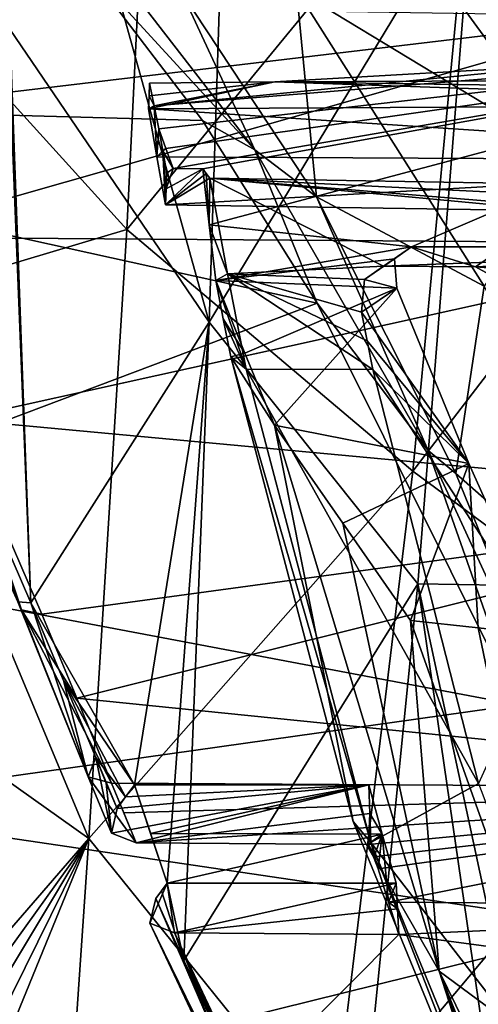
# Model space of a CAD drawing. Header units: metres. Extents: x -150 to 307, y -550 to 84.
# Tile 244 of 256: x 165 to 170, y -34 to -24. Entities that reach past the tile are written whole.
import ezdxf

# ---------------------------------------------------------------- set-up
doc = ezdxf.new("R2010")
doc.units = ezdxf.units.M
doc.layers.add('solid_26006363', color=7, linetype='CONTINUOUS')

msp = doc.modelspace()

# ---------------------------------------------------------------- linework, layer by layer
at = {"layer": 'solid_26006363'}
for points in [[(167.014114, -26.969919, 882.157043), (164.871506, -23.824242, 880.163391), (164.741058, -18.820684, 881.336853)], [(167.23204, -20.177925, 884.057129), (167.014114, -26.969919, 882.157043), (164.741058, -18.820684, 881.336853)], [(163.255127, -22.806047, 881.68866), (166.129562, -25.974075, 884.573669), (166.449387, -19.459301, 886.386536)], [(166.449387, -19.459301, 886.386536), (166.129562, -25.974075, 884.573669), (169.878113, -21.409122, 889.902466)], [(169.84819, -22.285627, 886.676819), (167.014114, -26.969919, 882.157043), (167.23204, -20.177925, 884.057129)], [(158.187332, -24.567184, 870.199524), (154.677902, -21.196638, 865.759644), (165.5914, -23.034588, 860.244324)], [(166.129562, -25.974075, 884.573669), (169.200745, -28.567993, 887.69812), (169.878113, -21.409122, 889.902466)], [(169.878113, -21.409122, 889.902466), (169.200745, -28.567993, 887.69812), (173.329651, -23.184841, 893.340881)], [(169.84819, -22.285627, 886.676819), (169.251495, -29.778828, 884.29541), (167.014114, -26.969919, 882.157043)], [(167.949356, -23.404787, 860.868408), (168.779633, -22.27528, 860.285583), (170.906738, -25.196049, 862.530945)], [(170.906738, -25.196049, 862.530945), (168.779633, -22.27528, 860.285583), (171.178497, -23.023092, 861.427002)], [(171.8927, -29.823261, 887.45752), (169.251495, -29.778828, 884.29541), (169.84819, -22.285627, 886.676819)], [(172.68573, -22.335524, 889.833557), (171.8927, -29.823261, 887.45752), (169.84819, -22.285627, 886.676819)], [(165.447495, -22.458292, 859.398071), (167.501785, -25.121672, 862.137146), (165.5914, -23.034588, 860.244324)], [(166.723877, -23.437567, 860.581909), (167.501785, -25.121672, 862.137146), (165.447495, -22.458292, 859.398071)], [(163.255127, -22.806047, 881.68866), (163.333221, -26.809498, 880.559326), (166.129562, -25.974075, 884.573669)], [(158.187332, -24.567184, 870.199524), (165.5914, -23.034588, 860.244324), (166.941742, -24.806753, 862.045105)], [(167.501785, -25.121672, 862.137146), (166.941742, -24.806753, 862.045105), (165.5914, -23.034588, 860.244324)], [(169.200745, -28.567993, 887.69812), (172.38295, -30.924374, 890.838379), (173.329651, -23.184841, 893.340881)], [(167.949356, -23.404787, 860.868408), (168.163361, -25.625727, 862.518066), (166.723877, -23.437567, 860.581909)], [(166.723877, -23.437567, 860.581909), (168.163361, -25.625727, 862.518066), (167.501785, -25.121672, 862.137146)], [(169.965714, -26.585455, 863.220947), (168.163361, -25.625727, 862.518066), (167.949356, -23.404787, 860.868408)], [(169.965714, -26.585455, 863.220947), (167.949356, -23.404787, 860.868408), (170.906738, -25.196049, 862.530945)], [(162.068726, -23.537817, 874.71814), (162.732986, -24.756271, 875.288391), (171.698212, -23.687649, 863.841064)], [(162.732986, -24.756271, 875.288391), (163.394318, -26.058552, 875.831421), (171.698212, -23.687649, 863.841064)], [(163.394318, -26.058552, 875.831421), (172.860809, -26.125355, 865.047607), (171.698212, -23.687649, 863.841064)], [(164.192017, -27.887949, 877.675537), (164.850281, -23.80484, 880.140137), (165.100174, -29.980978, 878.399719)], [(164.850281, -23.80484, 880.140137), (164.871506, -23.824242, 880.163391), (165.100174, -29.980978, 878.399719)], [(167.014114, -26.969919, 882.157043), (165.100174, -29.980978, 878.399719), (164.871506, -23.824242, 880.163391)], [(166.422577, -24.648827, 876.933472), (174.196747, -24.015139, 867.759583), (170.956604, -24.203173, 871.527771)], [(166.422577, -24.648827, 876.933472), (166.471786, -24.893564, 877.055237), (174.196747, -24.015139, 867.759583)], [(166.471786, -24.893564, 877.055237), (166.549454, -25.107307, 877.124451), (174.196747, -24.015139, 867.759583)], [(166.549454, -25.107307, 877.124451), (166.627762, -25.320618, 877.194214), (174.196747, -24.015139, 867.759583)], [(166.627762, -25.320618, 877.194214), (166.94426, -25.323576, 876.841248), (174.196747, -24.015139, 867.759583)], [(167.01413, -25.925585, 877.216919), (174.196747, -24.015139, 867.759583), (166.94426, -25.323576, 876.841248)], [(167.01413, -25.925585, 877.216919), (169.186264, -26.161028, 874.960205), (174.196747, -24.015139, 867.759583)], [(169.186264, -26.161028, 874.960205), (170.184113, -26.161028, 873.84021), (174.196747, -24.015139, 867.759583)], [(170.956604, -24.203173, 871.527771), (167.718933, -24.39085, 875.294128), (166.422577, -24.648827, 876.933472)], [(175.308105, -24.357418, 866.609314), (167.718933, -24.39085, 875.294128), (170.956604, -24.203173, 871.527771)], [(166.361572, -24.681192, 876.001221), (167.718933, -24.39085, 875.294128), (174.786469, -24.633522, 866.391357)], [(166.361572, -24.681192, 876.001221), (166.367691, -24.542397, 876.407166), (167.718933, -24.39085, 875.294128)], [(166.367691, -24.542397, 876.407166), (166.37384, -24.403591, 876.81311), (167.718933, -24.39085, 875.294128)], [(166.367691, -24.542397, 876.407166), (166.422577, -24.648827, 876.933472), (166.37384, -24.403591, 876.81311)], [(166.37384, -24.403591, 876.81311), (166.422577, -24.648827, 876.933472), (167.718933, -24.39085, 875.294128)], [(175.045303, -24.496441, 866.499756), (167.718933, -24.39085, 875.294128), (175.308105, -24.357418, 866.609314)], [(174.786469, -24.633522, 866.391357), (167.718933, -24.39085, 875.294128), (175.045303, -24.496441, 866.499756)], [(158.187332, -24.567184, 870.199524), (166.941742, -24.806753, 862.045105), (168.171616, -26.766224, 863.579529)], [(161.273834, -29.366701, 873.796509), (158.187332, -24.567184, 870.199524), (168.171616, -26.766224, 863.579529)], [(166.361572, -24.681192, 876.001221), (166.422577, -24.648827, 876.933472), (166.367691, -24.542397, 876.407166)], [(174.871033, -25.236914, 866.510925), (166.361572, -24.681192, 876.001221), (174.786469, -24.633522, 866.391357)], [(166.452591, -25.195719, 876.082275), (166.422577, -24.648827, 876.933472), (166.361572, -24.681192, 876.001221)], [(174.871033, -25.236914, 866.510925), (166.452591, -25.195719, 876.082275), (166.361572, -24.681192, 876.001221)], [(166.452591, -25.195719, 876.082275), (166.471786, -24.893564, 877.055237), (166.422577, -24.648827, 876.933472)], [(167.501785, -25.121672, 862.137146), (168.171616, -26.766224, 863.579529), (166.941742, -24.806753, 862.045105)], [(166.452591, -25.195719, 876.082275), (166.514297, -25.131441, 877.09314), (166.471786, -24.893564, 877.055237)], [(166.514297, -25.131441, 877.09314), (166.549454, -25.107307, 877.124451), (166.471786, -24.893564, 877.055237)], [(166.452591, -25.195719, 876.082275), (166.545486, -25.709642, 876.165039), (166.514297, -25.131441, 877.09314)], [(166.514297, -25.131441, 877.09314), (166.627762, -25.320618, 877.194214), (166.549454, -25.107307, 877.124451)], [(166.514297, -25.131441, 877.09314), (166.557205, -25.369184, 877.131348), (166.627762, -25.320618, 877.194214)], [(166.551315, -25.539425, 876.648193), (166.557205, -25.369184, 877.131348), (166.514297, -25.131441, 877.09314)], [(166.514297, -25.131441, 877.09314), (166.545486, -25.709642, 876.165039), (166.551315, -25.539425, 876.648193)], [(167.501785, -25.121672, 862.137146), (169.363083, -28.348763, 864.39801), (168.171616, -26.766224, 863.579529)], [(168.163361, -25.625727, 862.518066), (169.363083, -28.348763, 864.39801), (167.501785, -25.121672, 862.137146)], [(174.871033, -25.236914, 866.510925), (166.545486, -25.709642, 876.165039), (166.452591, -25.195719, 876.082275)], [(170.752426, -25.774832, 871.398621), (166.545486, -25.709642, 876.165039), (174.871033, -25.236914, 866.510925)], [(166.545486, -25.709642, 876.165039), (166.982239, -25.374348, 876.65387), (166.94426, -25.323576, 876.841248)], [(166.551315, -25.539425, 876.648193), (166.545486, -25.709642, 876.165039), (166.94426, -25.323576, 876.841248)], [(166.551315, -25.539425, 876.648193), (166.94426, -25.323576, 876.841248), (166.627762, -25.320618, 877.194214)], [(166.557205, -25.369184, 877.131348), (166.551315, -25.539425, 876.648193), (166.627762, -25.320618, 877.194214)], [(166.982239, -25.374348, 876.65387), (167.01413, -25.925585, 877.216919), (166.94426, -25.323576, 876.841248)], [(166.545486, -25.709642, 876.165039), (167.020218, -25.425116, 876.466553), (166.982239, -25.374348, 876.65387)], [(166.545486, -25.709642, 876.165039), (170.752426, -25.774832, 871.398621), (167.020218, -25.425116, 876.466553)], [(167.020218, -25.425116, 876.466553), (167.01413, -25.925585, 877.216919), (166.982239, -25.374348, 876.65387)], [(167.210587, -26.451254, 876.636169), (167.01413, -25.925585, 877.216919), (167.020218, -25.425116, 876.466553)], [(170.752426, -25.774832, 871.398621), (171.207047, -25.495346, 871.70752), (167.020218, -25.425116, 876.466553)], [(175.41655, -25.84103, 867.025391), (167.020218, -25.425116, 876.466553), (171.207047, -25.495346, 871.70752)], [(168.884476, -26.368757, 874.691284), (167.210587, -26.451254, 876.636169), (167.020218, -25.425116, 876.466553)], [(175.41655, -25.84103, 867.025391), (175.441193, -26.119576, 867.102417), (167.020218, -25.425116, 876.466553)], [(168.884476, -26.368757, 874.691284), (167.020218, -25.425116, 876.466553), (175.441193, -26.119576, 867.102417)], [(168.163361, -25.625727, 862.518066), (169.659668, -28.592995, 864.499451), (169.363083, -28.348763, 864.39801)], [(169.965714, -26.585455, 863.220947), (169.659668, -28.592995, 864.499451), (168.163361, -25.625727, 862.518066)], [(163.141525, -25.978582, 876.345093), (164.998276, -30.05945, 877.664612), (164.313324, -28.014523, 876.560486)], [(163.141525, -25.978582, 876.345093), (164.95993, -29.973373, 878.033691), (164.998276, -30.05945, 877.664612)], [(163.333221, -26.809498, 880.559326), (165.719803, -32.511971, 882.240234), (166.129562, -25.974075, 884.573669)], [(166.129562, -25.974075, 884.573669), (165.719803, -32.511971, 882.240234), (169.200745, -28.567993, 887.69812)], [(167.01413, -25.925585, 877.216919), (167.085495, -26.524595, 877.602051), (169.186264, -26.161028, 874.960205)], [(167.210587, -26.451254, 876.636169), (167.085495, -26.524595, 877.602051), (167.01413, -25.925585, 877.216919)], [(163.394318, -26.058552, 875.831421), (164.313324, -28.014523, 876.560486), (172.860809, -26.125355, 865.047607)], [(164.313324, -28.014523, 876.560486), (173.983902, -28.911655, 866.252625), (172.860809, -26.125355, 865.047607)], [(167.085495, -26.524595, 877.602051), (169.00119, -26.291462, 875.269226), (169.186264, -26.161028, 874.960205)], [(169.873398, -26.374899, 873.563416), (168.884476, -26.368757, 874.691284), (175.441193, -26.119576, 867.102417)], [(168.884476, -26.368757, 874.691284), (169.186264, -26.161028, 874.960205), (169.00119, -26.291462, 875.269226)], [(169.873398, -26.374899, 873.563416), (169.186264, -26.161028, 874.960205), (168.884476, -26.368757, 874.691284)], [(169.873398, -26.374899, 873.563416), (170.184113, -26.161028, 873.84021), (169.186264, -26.161028, 874.960205)], [(169.873398, -26.374899, 873.563416), (175.441193, -26.119576, 867.102417), (175.549835, -26.805531, 867.24231)], [(170.13176, -26.519306, 873.32373), (170.184113, -26.161028, 873.84021), (169.873398, -26.374899, 873.563416)], [(167.085495, -26.524595, 877.602051), (169.026047, -26.604534, 875.487122), (169.00119, -26.291462, 875.269226)], [(168.680084, -26.510635, 874.979553), (169.00119, -26.291462, 875.269226), (169.026047, -26.604534, 875.487122)], [(168.884476, -26.368757, 874.691284), (169.00119, -26.291462, 875.269226), (168.680084, -26.510635, 874.979553)], [(168.884476, -26.368757, 874.691284), (168.680084, -26.510635, 874.979553), (167.210587, -26.451254, 876.636169)], [(170.13176, -26.519306, 873.32373), (169.873398, -26.374899, 873.563416), (175.549835, -26.805531, 867.24231)], [(167.210587, -26.451254, 876.636169), (167.408478, -27.474836, 876.8125), (167.085495, -26.524595, 877.602051)], [(167.085495, -26.524595, 877.602051), (167.395752, -27.302744, 877.878479), (169.026047, -26.604534, 875.487122)], [(167.164368, -26.93428, 877.672302), (167.395752, -27.302744, 877.878479), (167.085495, -26.524595, 877.602051)], [(167.408478, -27.474836, 876.8125), (167.164368, -26.93428, 877.672302), (167.085495, -26.524595, 877.602051)], [(168.769577, -27.479441, 875.258606), (167.408478, -27.474836, 876.8125), (167.210587, -26.451254, 876.636169)], [(168.680084, -26.510635, 874.979553), (168.649582, -26.863667, 875.151672), (167.210587, -26.451254, 876.636169)], [(168.709244, -27.171673, 875.204834), (167.210587, -26.451254, 876.636169), (168.649582, -26.863667, 875.151672)], [(168.709244, -27.171673, 875.204834), (168.769577, -27.479441, 875.258606), (167.210587, -26.451254, 876.636169)], [(168.680084, -26.510635, 874.979553), (169.026047, -26.604534, 875.487122), (168.649582, -26.863667, 875.151672)], [(167.395752, -27.302744, 877.878479), (167.714966, -28.074387, 878.162842), (169.026047, -26.604534, 875.487122)], [(167.714966, -28.074387, 878.162842), (169.799637, -28.486921, 876.176331), (169.026047, -26.604534, 875.487122)], [(168.649582, -26.863667, 875.151672), (169.026047, -26.604534, 875.487122), (169.799637, -28.486921, 876.176331)], [(171.923767, -30.588305, 865.27832), (169.659668, -28.592995, 864.499451), (169.965714, -26.585455, 863.220947)], [(161.273834, -29.366701, 873.796509), (168.171616, -26.766224, 863.579529), (170.32225, -31.077236, 866.082397)], [(163.333221, -26.809498, 880.559326), (163.426193, -30.88459, 879.226135), (165.719803, -32.511971, 882.240234)], [(169.363083, -28.348763, 864.39801), (170.32225, -31.077236, 866.082397), (168.171616, -26.766224, 863.579529)], [(167.244446, -27.343544, 877.743652), (167.395752, -27.302744, 877.878479), (167.164368, -26.93428, 877.672302)], [(167.408478, -27.474836, 876.8125), (167.244446, -27.343544, 877.743652), (167.164368, -26.93428, 877.672302)], [(168.709244, -27.171673, 875.204834), (168.649582, -26.863667, 875.151672), (169.799637, -28.486921, 876.176331)], [(167.014114, -26.969919, 882.157043), (166.210129, -31.936512, 879.515015), (165.100174, -29.980978, 878.399719)], [(167.014114, -26.969919, 882.157043), (166.562805, -32.991016, 879.714294), (166.210129, -31.936512, 879.515015)], [(167.014114, -26.969919, 882.157043), (166.74057, -33.82143, 879.718689), (166.562805, -32.991016, 879.714294)], [(169.251495, -29.778828, 884.29541), (166.74057, -33.82143, 879.718689), (167.014114, -26.969919, 882.157043)], [(168.709244, -27.171673, 875.204834), (169.799637, -28.486921, 876.176331), (168.769577, -27.479441, 875.258606)], [(167.244446, -27.343544, 877.743652), (167.714966, -28.074387, 878.162842), (167.395752, -27.302744, 877.878479)], [(168.559204, -32.328072, 878.915039), (167.714966, -28.074387, 878.162842), (167.244446, -27.343544, 877.743652)], [(168.749054, -32.553478, 878.006897), (167.244446, -27.343544, 877.743652), (167.408478, -27.474836, 876.8125)], [(168.749054, -32.553478, 878.006897), (168.559204, -32.328072, 878.915039), (167.244446, -27.343544, 877.743652)], [(169.903564, -31.923273, 876.268921), (167.408478, -27.474836, 876.8125), (168.769577, -27.479441, 875.258606)], [(168.749054, -32.553478, 878.006897), (167.408478, -27.474836, 876.8125), (169.903564, -31.923273, 876.268921)], [(168.769577, -27.479441, 875.258606), (169.799637, -28.486921, 876.176331), (170.625534, -30.32902, 876.91217)], [(169.903564, -31.923273, 876.268921), (168.769577, -27.479441, 875.258606), (170.625534, -30.32902, 876.91217)], [(164.192017, -27.887949, 877.675537), (165.100174, -29.980978, 878.399719), (164.95993, -29.973373, 878.033691)], [(164.313324, -28.014523, 876.560486), (165.217773, -30.102821, 877.272888), (173.983902, -28.911655, 866.252625)], [(164.998276, -30.05945, 877.664612), (165.217773, -30.102821, 877.272888), (164.313324, -28.014523, 876.560486)], [(167.714966, -28.074387, 878.162842), (168.446228, -29.128986, 878.258911), (169.799637, -28.486921, 876.176331)], [(169.482269, -33.935757, 879.737488), (168.446228, -29.128986, 878.258911), (167.714966, -28.074387, 878.162842)], [(168.559204, -32.328072, 878.915039), (169.482269, -33.935757, 879.737488), (167.714966, -28.074387, 878.162842)], [(169.363083, -28.348763, 864.39801), (171.017578, -31.932348, 866.286316), (170.32225, -31.077236, 866.082397)], [(169.659668, -28.592995, 864.499451), (171.017578, -31.932348, 866.286316), (169.363083, -28.348763, 864.39801)], [(168.446228, -29.128986, 878.258911), (169.174713, -30.170851, 878.392151), (169.799637, -28.486921, 876.176331)], [(169.799637, -28.486921, 876.176331), (169.174713, -30.170851, 878.392151), (169.900375, -30.249989, 877.651794)], [(169.799637, -28.486921, 876.176331), (169.900375, -30.249989, 877.651794), (170.625534, -30.32902, 876.91217)], [(165.719803, -32.511971, 882.240234), (168.331039, -35.745457, 884.861938), (169.200745, -28.567993, 887.69812)], [(169.200745, -28.567993, 887.69812), (168.331039, -35.745457, 884.861938), (172.38295, -30.924374, 890.838379)], [(171.923767, -30.588305, 865.27832), (171.017578, -31.932348, 866.286316), (169.659668, -28.592995, 864.499451)], [(165.217773, -30.102821, 877.272888), (165.592041, -31.006525, 877.567383), (173.983902, -28.911655, 866.252625)], [(165.592041, -31.006525, 877.567383), (175.124664, -31.971804, 867.411377), (173.983902, -28.911655, 866.252625)], [(169.482269, -33.935757, 879.737488), (169.174713, -30.170851, 878.392151), (168.446228, -29.128986, 878.258911)], [(162.57782, -32.169548, 875.20166), (161.273834, -29.366701, 873.796509), (170.32225, -31.077236, 866.082397)], [(169.251495, -29.778828, 884.29541), (168.493042, -37.33968, 881.235718), (166.74057, -33.82143, 879.718689)], [(170.466187, -38.12785, 883.672913), (168.493042, -37.33968, 881.235718), (169.251495, -29.778828, 884.29541)], [(170.880356, -37.350449, 884.405945), (170.466187, -38.12785, 883.672913), (169.251495, -29.778828, 884.29541)], [(171.8927, -29.823261, 887.45752), (170.880356, -37.350449, 884.405945), (169.251495, -29.778828, 884.29541)], [(164.95993, -29.973373, 878.033691), (165.100174, -29.980978, 878.399719), (165.715561, -31.851397, 878.389526)], [(164.998276, -30.05945, 877.664612), (164.95993, -29.973373, 878.033691), (165.715561, -31.851397, 878.389526)], [(165.100174, -29.980978, 878.399719), (165.450974, -30.815958, 878.680664), (165.715561, -31.851397, 878.389526)], [(166.210129, -31.936512, 879.515015), (165.450974, -30.815958, 878.680664), (165.100174, -29.980978, 878.399719)], [(164.998276, -30.05945, 877.664612), (165.964264, -31.916832, 877.854492), (165.592041, -31.006525, 877.567383)], [(164.998276, -30.05945, 877.664612), (165.715561, -31.851397, 878.389526), (165.964264, -31.916832, 877.854492)], [(164.998276, -30.05945, 877.664612), (165.592041, -31.006525, 877.567383), (165.217773, -30.102821, 877.272888)], [(169.900375, -30.249989, 877.651794), (169.174713, -30.170851, 878.392151), (170.87944, -34.969318, 879.911011)], [(169.482269, -33.935757, 879.737488), (170.87944, -34.969318, 879.911011), (169.174713, -30.170851, 878.392151)], [(170.625534, -30.32902, 876.91217), (169.900375, -30.249989, 877.651794), (170.87944, -34.969318, 879.911011)], [(165.450974, -30.815958, 878.680664), (165.795425, -31.643816, 878.952087), (165.715561, -31.851397, 878.389526)], [(166.116241, -32.064781, 879.323425), (165.795425, -31.643816, 878.952087), (165.450974, -30.815958, 878.680664)], [(166.210129, -31.936512, 879.515015), (166.116241, -32.064781, 879.323425), (165.450974, -30.815958, 878.680664)], [(163.426193, -30.88459, 879.226135), (163.53508, -35.033344, 877.680176), (165.719803, -32.511971, 882.240234)], [(168.331039, -35.745457, 884.861938), (171.166382, -38.673401, 887.619873), (172.38295, -30.924374, 890.838379)], [(165.592041, -31.006525, 877.567383), (165.964264, -31.916832, 877.854492), (175.124664, -31.971804, 867.411377)], [(162.57782, -32.169548, 875.20166), (170.32225, -31.077236, 866.082397), (171.320374, -33.459778, 867.195068)], [(165.964661, -32.453941, 878.592773), (165.715561, -31.851397, 878.389526), (165.795425, -31.643816, 878.952087)], [(165.909058, -31.91691, 879.04126), (165.964661, -32.453941, 878.592773), (165.795425, -31.643816, 878.952087)], [(165.909058, -31.91691, 879.04126), (165.795425, -31.643816, 878.952087), (166.024643, -32.191525, 879.132874)], [(166.116241, -32.064781, 879.323425), (166.024643, -32.191525, 879.132874), (165.795425, -31.643816, 878.952087)], [(165.715561, -31.851397, 878.389526), (166.227661, -32.556904, 878.059265), (165.964264, -31.916832, 877.854492)], [(165.964661, -32.453941, 878.592773), (166.227661, -32.556904, 878.059265), (165.715561, -31.851397, 878.389526)], [(165.909058, -31.91691, 879.04126), (166.024643, -32.191525, 879.132874), (165.964661, -32.453941, 878.592773)], [(165.964264, -31.916832, 877.854492), (166.095337, -32.237747, 877.955688), (175.124664, -31.971804, 867.411377)], [(165.964264, -31.916832, 877.854492), (166.227661, -32.556904, 878.059265), (166.095337, -32.237747, 877.955688)], [(168.725342, -31.93647, 876.692078), (166.227661, -32.556904, 878.059265), (165.964661, -32.453941, 878.592773)], [(168.725342, -31.93647, 876.692078), (165.964661, -32.453941, 878.592773), (166.024643, -32.191525, 879.132874)], [(168.725342, -31.93647, 876.692078), (166.024643, -32.191525, 879.132874), (166.116241, -32.064781, 879.323425)], [(166.095337, -32.237747, 877.955688), (166.227661, -32.556904, 878.059265), (175.124664, -31.971804, 867.411377)], [(168.725342, -31.93647, 876.692078), (166.116241, -32.064781, 879.323425), (166.210129, -31.936512, 879.515015)], [(168.725342, -31.93647, 876.692078), (166.210129, -31.936512, 879.515015), (166.381485, -32.458042, 879.608459)], [(166.562805, -32.991016, 879.714294), (166.381485, -32.458042, 879.608459), (166.210129, -31.936512, 879.515015)], [(168.737442, -32.244179, 875.966248), (166.227661, -32.556904, 878.059265), (168.725342, -31.93647, 876.692078)], [(166.227661, -32.556904, 878.059265), (168.72287, -32.574947, 875.216919), (175.124664, -31.971804, 867.411377)], [(168.869247, -32.465637, 876.820496), (168.725342, -31.93647, 876.692078), (166.381485, -32.458042, 879.608459)], [(168.72287, -32.574947, 875.216919), (168.775757, -32.707394, 875.264099), (175.124664, -31.971804, 867.411377)], [(168.737442, -32.244179, 875.966248), (168.725342, -31.93647, 876.692078), (168.869247, -32.465637, 876.820496)], [(168.749054, -32.553478, 878.006897), (169.903564, -31.923273, 876.268921), (171.495819, -36.107357, 877.687561)], [(168.775757, -32.707394, 875.264099), (168.828476, -32.839298, 875.311096), (175.124664, -31.971804, 867.411377)], [(168.828476, -32.839298, 875.311096), (168.9375, -33.194611, 875.479553), (175.124664, -31.971804, 867.411377)], [(168.9375, -33.194611, 875.479553), (175.607803, -33.244747, 867.883362), (175.124664, -31.971804, 867.411377)], [(163.814713, -35.317493, 876.463135), (162.57782, -32.169548, 875.20166), (171.320374, -33.459778, 867.195068)], [(168.737442, -32.244179, 875.966248), (168.72287, -32.574947, 875.216919), (166.227661, -32.556904, 878.059265)], [(168.559204, -32.328072, 878.915039), (170.458878, -36.961956, 880.607605), (169.482269, -33.935757, 879.737488)], [(168.749054, -32.553478, 878.006897), (170.458878, -36.961956, 880.607605), (168.559204, -32.328072, 878.915039)], [(168.749512, -32.551815, 875.24054), (168.72287, -32.574947, 875.216919), (168.737442, -32.244179, 875.966248)], [(168.749512, -32.551815, 875.24054), (168.737442, -32.244179, 875.966248), (168.869247, -32.465637, 876.820496)], [(165.719803, -32.511971, 882.240234), (163.53508, -35.033344, 877.680176), (163.664566, -35.373108, 877.816284)], [(165.719803, -32.511971, 882.240234), (163.664566, -35.373108, 877.816284), (163.795319, -35.718182, 877.94928)], [(165.719803, -32.511971, 882.240234), (163.795319, -35.718182, 877.94928), (163.943619, -36.106506, 878.097656)], [(165.719803, -32.511971, 882.240234), (163.943619, -36.106506, 878.097656), (164.094009, -36.491982, 878.247803)], [(165.719803, -32.511971, 882.240234), (164.094009, -36.491982, 878.247803), (165.26236, -39.192913, 879.416138)], [(165.719803, -32.511971, 882.240234), (165.26236, -39.192913, 879.416138), (168.331039, -35.745457, 884.861938)], [(168.869247, -32.465637, 876.820496), (166.381485, -32.458042, 879.608459), (166.562805, -32.991016, 879.714294)], [(168.869247, -32.465637, 876.820496), (166.562805, -32.991016, 879.714294), (169.020935, -32.990971, 876.955444)], [(168.788498, -32.695389, 875.275452), (168.749512, -32.551815, 875.24054), (168.869247, -32.465637, 876.820496)], [(168.788498, -32.695389, 875.275452), (168.869247, -32.465637, 876.820496), (168.828476, -32.839298, 875.311096)], [(168.869247, -32.465637, 876.820496), (168.9375, -33.194611, 875.479553), (168.828476, -32.839298, 875.311096)], [(168.869247, -32.465637, 876.820496), (169.020935, -32.990971, 876.955444), (168.9375, -33.194611, 875.479553)], [(168.749512, -32.551815, 875.24054), (168.788498, -32.695389, 875.275452), (168.72287, -32.574947, 875.216919)], [(168.788498, -32.695389, 875.275452), (168.775757, -32.707394, 875.264099), (168.72287, -32.574947, 875.216919)], [(170.687515, -37.273216, 879.734009), (170.458878, -36.961956, 880.607605), (168.749054, -32.553478, 878.006897)], [(168.749054, -32.553478, 878.006897), (171.495819, -36.107357, 877.687561), (171.731659, -36.412552, 877.7005)], [(170.687515, -37.273216, 879.734009), (168.749054, -32.553478, 878.006897), (171.731659, -36.412552, 877.7005)], [(168.788498, -32.695389, 875.275452), (168.828476, -32.839298, 875.311096), (168.775757, -32.707394, 875.264099)], [(166.375931, -33.421913, 878.926575), (166.640518, -33.525612, 878.389587), (166.562805, -32.991016, 879.714294)], [(166.375931, -33.421913, 878.926575), (166.562805, -32.991016, 879.714294), (166.441422, -33.155243, 879.470398)], [(166.441422, -33.155243, 879.470398), (166.562805, -32.991016, 879.714294), (166.501801, -33.073261, 879.592346)], [(166.74057, -33.82143, 879.718689), (166.441422, -33.155243, 879.470398), (166.501801, -33.073261, 879.592346)], [(166.74057, -33.82143, 879.718689), (166.501801, -33.073261, 879.592346), (166.562805, -32.991016, 879.714294)], [(169.020935, -32.990971, 876.955444), (166.562805, -32.991016, 879.714294), (166.640518, -33.525612, 878.389587)], [(169.034409, -33.266514, 876.30249), (169.020935, -32.990971, 876.955444), (166.640518, -33.525612, 878.389587)], [(169.034409, -33.266514, 876.30249), (168.9375, -33.194611, 875.479553), (169.020935, -32.990971, 876.955444)], [(166.375931, -33.421913, 878.926575), (166.441422, -33.155243, 879.470398), (167.928574, -36.599396, 880.551453)], [(167.928574, -36.599396, 880.551453), (166.441422, -33.155243, 879.470398), (166.74057, -33.82143, 879.718689)], [(169.034409, -33.266514, 876.30249), (166.640518, -33.525612, 878.389587), (169.047943, -33.542957, 875.6474)], [(168.9375, -33.194611, 875.479553), (169.047943, -33.542957, 875.6474), (175.607803, -33.244747, 867.883362)], [(169.034409, -33.266514, 876.30249), (169.047943, -33.542957, 875.6474), (168.9375, -33.194611, 875.479553)], [(169.047943, -33.542957, 875.6474), (176.120499, -34.48547, 868.371948), (175.607803, -33.244747, 867.883362)], [(163.814713, -35.317493, 876.463135), (171.320374, -33.459778, 867.195068), (172.318451, -36.039238, 868.28479)], [(166.375931, -33.421913, 878.926575), (168.028305, -36.806362, 879.971191), (166.640518, -33.525612, 878.389587)], [(166.375931, -33.421913, 878.926575), (167.928574, -36.599396, 880.551453), (167.933899, -36.725449, 880.260986)], [(166.375931, -33.421913, 878.926575), (167.933899, -36.725449, 880.260986), (168.028305, -36.806362, 879.971191)], [(166.640518, -33.525612, 878.389587), (168.202942, -36.83696, 879.710632), (167.400223, -35.202297, 879.021057)], [(168.028305, -36.806362, 879.971191), (168.202942, -36.83696, 879.710632), (166.640518, -33.525612, 878.389587)], [(169.047943, -33.542957, 875.6474), (166.640518, -33.525612, 878.389587), (167.400223, -35.202297, 879.021057)], [(169.047943, -33.542957, 875.6474), (167.400223, -35.202297, 879.021057), (176.120499, -34.48547, 868.371948)], [(168.493042, -37.33968, 881.235718), (167.189896, -34.784721, 880.098877), (166.74057, -33.82143, 879.718689)], [(167.928574, -36.599396, 880.551453), (166.74057, -33.82143, 879.718689), (167.189896, -34.784721, 880.098877)], [(172.071609, -39.220776, 882.044495), (170.87944, -34.969318, 879.911011), (169.482269, -33.935757, 879.737488)], [(171.348557, -38.6483, 881.400269), (172.071609, -39.220776, 882.044495), (169.482269, -33.935757, 879.737488)], [(170.887985, -37.803684, 880.989929), (171.348557, -38.6483, 881.400269), (169.482269, -33.935757, 879.737488)], [(170.458878, -36.961956, 880.607605), (170.887985, -37.803684, 880.989929), (169.482269, -33.935757, 879.737488)]]:
    msp.add_3dface(points, dxfattribs=at)

doc.saveas('drawing.dxf')
